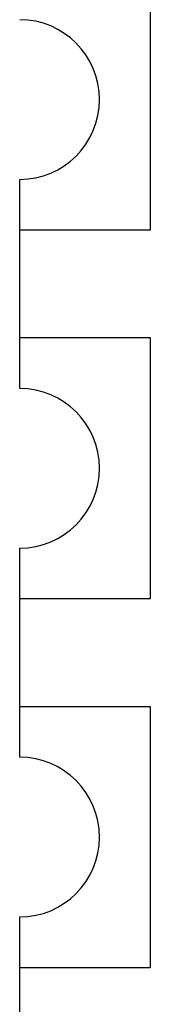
# Model space of a CAD drawing. Header units: inches. Extents: x -36 to 490, y -51 to 98.
# Tile 98 of 153: x 418.991 to 419.441, y 44.328 to 47.719. Entities that reach past the tile are written whole.
import ezdxf

# ---------------------------------------------------------------- set-up
doc = ezdxf.new("R2010")
doc.units = ezdxf.units.IN
doc.header["$LTSCALE"] = 1.21
doc.header["$MEASUREMENT"] = 0
doc.layers.get('0').update_dxf_attribs({"linetype": 'CONTINUOUS'})

msp = doc.modelspace()

# ---------------------------------------------------------------- linework, layer by layer
at = {"color": 7, "linetype": 'Continuous'}
for p, q in [((419.4412, 47.8943), (419.4412, 46.9943)), ((418.9912, 46.4493), (418.9912, 47.1693)), ((419.4412, 46.9943), (418.9912, 46.9943)), ((418.9912, 46.6243), (419.4412, 46.6243)), ((419.4412, 46.6243), (419.4412, 45.7243)), ((418.9912, 45.1793), (418.9912, 45.8993)), ((419.4412, 45.7243), (418.9912, 45.7243)), ((418.9912, 45.3543), (419.4412, 45.3543)), ((419.4412, 45.3543), (419.4412, 44.4543)), ((418.9912, 43.9093), (418.9912, 44.6293)), ((419.4412, 44.4543), (418.9912, 44.4543))]:
    msp.add_line(p, q, dxfattribs=at)
for centre in [(418.9912, 47.4443), (418.9912, 46.1743), (418.9912, 44.9043)]:
    msp.add_arc(centre, 0.275, 270, 90, dxfattribs=at)

doc.saveas('drawing.dxf')
